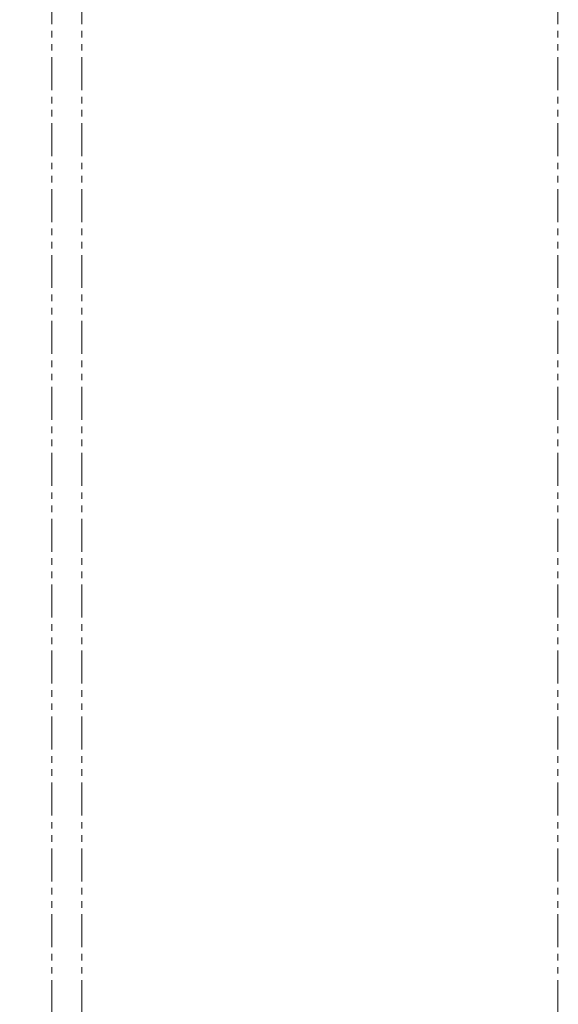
# Model space of a CAD drawing. Header units: millimetres. Extents: x 186 to 9508, y 327 to 8143.
# Tile 5 of 53: x 766 to 870, y 2416 to 2605. Entities that reach past the tile are written whole.
import ezdxf

# ---------------------------------------------------------------- set-up
doc = ezdxf.new("R2010")
doc.units = ezdxf.units.MM
doc.linetypes.add('PHANTOM', pattern=[12.7, 6.35, -1.27, 1.27, -1.27, 1.27, -1.27])
doc.layers.add('COMPONENT_GEOMETRY', color=7, linetype='Continuous')
doc.styles.add('SLDTEXTSTYLE0', font='TXT', dxfattribs={"width": 0.75})
doc.dimstyles.new('SLDDIMSTYLE0', dxfattribs={"dimtxt": 50, "dimasz": 3.302, "dimexe": 0, "dimexo": 0.0625, "dimgap": 12.5, "dimtad": 0, "dimtih": 1, "dimtoh": 1, "dimdec": 0, "dimrnd": 1e-09, "dimzin": 12, "dimdsep": 46, "dimtxsty": 'SLDTEXTSTYLE0', "dimsah": 1, "dimcen": 0.09, "dimadec": 0, "dimazin": 3, "dimtfac": 1, "dimtdec": 0, "dimtofl": 0, "dimtmove": 0, "dimatfit": 3, "dimfxl": 1, "dimfrac": 2, "dimtolj": 1, "dimtzin": 12, "dimarcsym": 0})

# ---------------------------------------------------------------- blocks, each defined once
blk = doc.blocks.new('_D_2')
at = {"layer": 'COMPONENT_GEOMETRY', "color": 7}
for p, q in [((868.79, 3585.35), (256.65, 3585.35)), ((259.83, 3585.35), (259.83, 2075.6)), ((259.83, 486.47), (259.83, 1996.22)), ((337.44, 486.47), (256.65, 486.47))]:
    blk.add_line(p, q, dxfattribs=at)
for points in [[(259.83, 3585.35), (259.32, 3582.04), (260.34, 3582.04)], [(259.83, 486.47), (260.34, 489.77), (259.32, 489.77)]]:
    blk.add_solid(points, dxfattribs=at)
at = {"layer": 'COMPONENT_GEOMETRY', "color": 7, "insert": (185.94, 2060.67), "char_height": 50, "attachment_point": 1, "style": 'SLDTEXTSTYLE0'}
blk.add_mtext('3099', dxfattribs=at)

msp = doc.modelspace()

# ---------------------------------------------------------------- linework, layer by layer
at = {"color": 8, "linetype": 'PHANTOM', "lineweight": 18}
for p, q in [((772.47, 3576.12), (772.47, 702.12)), ((778.3, 3576.12), (778.3, 702.12)), ((870, 3576.12), (870, 702.12))]:
    msp.add_line(p, q, dxfattribs=at)

# ---------------------------------------------------------------- dimensions: what is measured, and where the dimension line sits
at = {"layer": 'COMPONENT_GEOMETRY', "color": 7}
dim = msp.add_linear_dim(base=(259.83, 3585.35), p1=(338.71, 486.47), p2=(870.06, 3585.35), angle=90, dimstyle='SLDDIMSTYLE0', dxfattribs=at)
dim.commit()
dim.dimension.update_dxf_attribs({"geometry": '_D_2', "text_midpoint": (259.83, 2035.91), "dimtype": 160})

doc.saveas('drawing.dxf')
